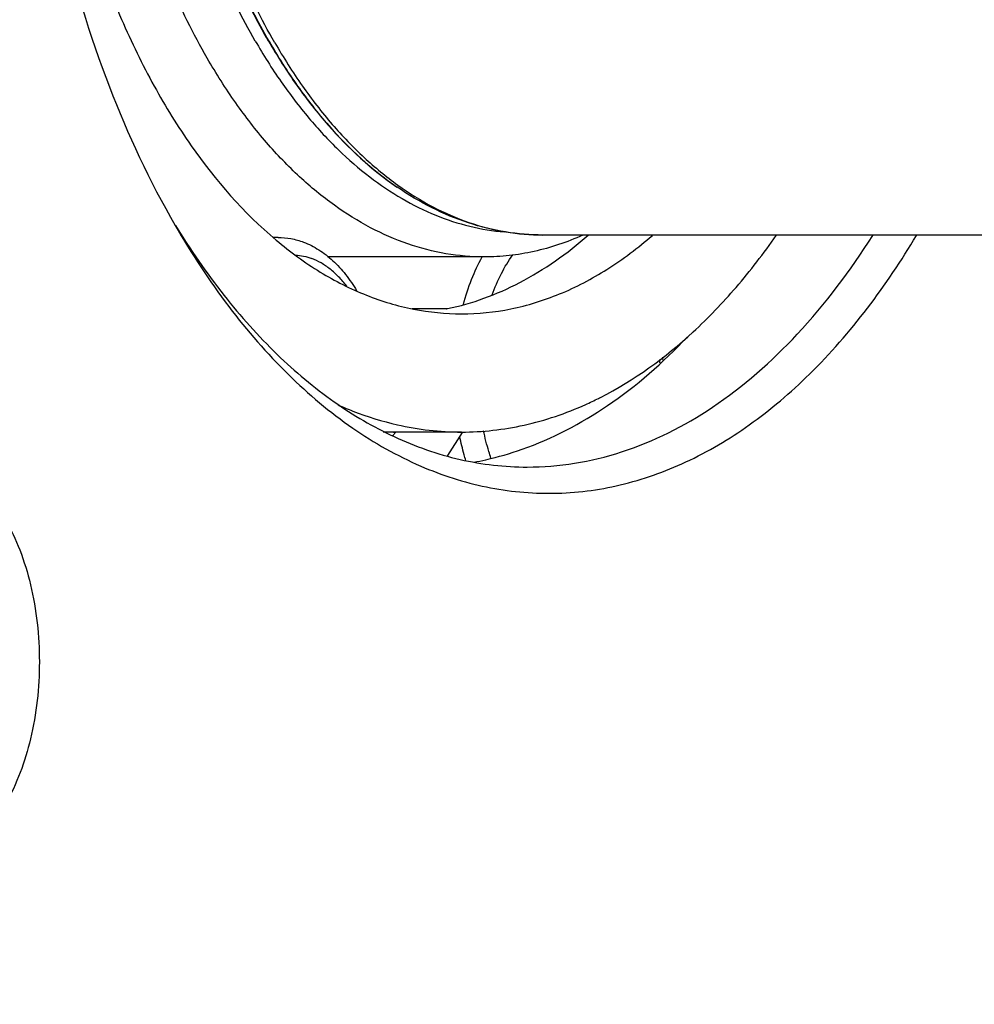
# Model space of a CAD drawing. Header units: millimetres. Extents: x -131 to 420, y 0 to 297.
# Tile 9 of 28: x -84 to -73, y 40 to 52. Entities that reach past the tile are written whole.
import ezdxf

# ---------------------------------------------------------------- set-up
doc = ezdxf.new("R2010")
doc.units = ezdxf.units.MM
doc.header["$LTSCALE"] = 23.1
doc.layers.get('0').update_dxf_attribs({"linetype": 'CONTINUOUS'})
for name, color, linetype in [('02___PRT_ALL_AXES', 7, 'CONTINUOUS'), ('7_ALL_FEATURES', 7, 'CONTINUOUS'), ('REZVALC', 7, 'CONTINUOUS')]:
    doc.layers.add(name, color=color, linetype=linetype)

msp = doc.modelspace()

# ---------------------------------------------------------------- linework, layer by layer
at = {"color": 7, "linetype": 'Continuous'}
for p, q in [((-78.9908, 48.4226), (-79.3873, 48.4226)), ((-78.9961, 48.4212), (-78.9908, 48.4223)), ((-78.9908, 48.4223), (-78.9831, 48.4239)), ((-78.824, 47.0145), (-79.6874, 47.0145)), ((-79.5722, 47.0145), (-79.6081, 46.9764)), ((-78.9814, 46.7455), (-78.814, 47.0081)), ((-78.9839, 46.7416), (-78.9814, 46.7455))]:
    msp.add_line(p, q, dxfattribs=at)
at = {"color": 9, "linetype": 'Continuous'}
msp.add_line((-78.9961, 48.4212), (-79.3821, 48.4212), dxfattribs=at)
at = {"color": 7, "linetype": 'Continuous'}
for centre, radius, start, end in [((-79.0294, 50.9285), 3.9487, 294.28277, 296.62427), ((-79.0721, 51.0154), 4.0456, 296.61377, 296.95755), ((-79.5586, 50.2679), 3.2534, 267.21482, 267.73548), ((-79.5589, 50.2589), 3.2445, 267.73494, 269.76522), ((-78.8201, 50.3268), 3.3123, 257.15782, 269.93189)]:
    msp.add_arc(centre, radius, start, end, dxfattribs=at)
for points, knots in [([(-85.822, 36.6953), (-86.3438, 37.5991), (-87.3098, 39.5224), (-88.4921, 42.6106), (-89.4329, 45.9383), (-90.1159, 49.449), (-90.53, 53.0835), (-90.668, 56.7804), (-90.5276, 60.477), (-90.1112, 64.1107), (-89.4258, 67.6201), (-88.483, 70.9459), (-87.2984, 74.0322), (-85.8915, 76.8272), (-84.285, 79.2843), (-82.5033, 81.3625), (-80.5746, 83.0252), (-79.1651, 83.8617), (-78.4524, 84.1904)], [0, 0, 0, 0, 0.0598961, 0.1232381, 0.1895192, 0.2581053, 0.3282743, 0.3992472, 0.4702165, 0.5403753, 0.6089444, 0.6752027, 0.7385179, 0.7983818, 0.8544515, 0.9065975, 0.954959, 1, 1, 1, 1]), ([(-62.6486, 76.8336), (-61.9925, 75.6973), (-60.806, 73.2453), (-59.4463, 69.2746), (-58.4745, 64.9763), (-57.916, 60.4633), (-57.7853, 55.8534), (-58.0858, 51.2673), (-58.8096, 46.8253), (-59.938, 42.6432), (-61.4423, 38.8293), (-63.2843, 35.4827), (-65.1067, 33.0999), (-66.6962, 31.5292), (-67.9127, 30.546), (-69.173, 29.7375), (-70.469, 29.1096), (-71.7923, 28.6674), (-73.1335, 28.4147), (-74.4829, 28.3538), (-75.8305, 28.4852), (-77.1661, 28.8077), (-78.0282, 29.1428), (-78.4524, 29.3385)], [0, 0, 0, 0, 0.0645549, 0.1335576, 0.2060786, 0.2809663, 0.3569334, 0.4326339, 0.5067361, 0.5779968, 0.6453409, 0.7079517, 0.7653793, 0.7921717, 0.8177385, 0.8421885, 0.8656777, 0.888409, 0.9106269, 0.9326074, 0.9546416, 0.9770172, 1, 1, 1, 1]), ([(-82.0941, 64.1537), (-82.3861, 63.6478), (-82.9012, 62.5417), (-83.4487, 60.7403), (-83.7857, 58.7902), (-83.8993, 56.7643), (-83.7856, 54.7385), (-83.4486, 52.7883), (-82.9011, 50.987), (-82.386, 49.8809), (-82.0939, 49.375)], [0, 0, 0, 0, 0.1141584, 0.2373256, 0.3669774, 0.5000019, 0.6330266, 0.7626763, 0.8858469, 1, 1, 1, 1]), ([(-82.2533, 62.7041), (-82.5403, 62.2069), (-83.0294, 61.1025), (-83.4948, 59.2985), (-83.7067, 57.3564), (-83.6531, 55.3828), (-83.3861, 53.7769), (-83.039, 52.5701), (-82.7232, 51.7364), (-82.3523, 50.9727), (-81.8102, 50.0925), (-81.3109, 49.5179), (-80.941, 49.207)], [0, 0, 0, 0, 0.1193805, 0.2494663, 0.3860902, 0.5242671, 0.6588342, 0.7233, 0.785161, 0.8440025, 0.8995268, 1, 1, 1, 1]), ([(-82.0939, 49.375), (-81.9085, 49.0538), (-81.5157, 48.4538), (-80.8366, 47.67), (-80.1003, 47.0493), (-79.5618, 46.7436), (-79.29, 46.626)], [0, 0, 0, 0, 0.2789738, 0.5378001, 0.7772793, 1, 1, 1, 1]), ([(-82.0896, 49.374), (-81.9201, 49.0976), (-81.5637, 48.58), (-80.9572, 47.8996), (-80.3054, 47.3519), (-79.8322, 47.0733), (-79.5931, 46.962)], [0, 0, 0, 0, 0.2765248, 0.5346127, 0.7750512, 1, 1, 1, 1]), ([(-79.29, 46.626), (-79.0486, 46.5215), (-78.5509, 46.361), (-77.7735, 46.2862), (-76.997, 46.3852), (-76.2373, 46.6548), (-75.5072, 47.088), (-74.5552, 47.8995), (-73.9704, 48.6875), (-73.629, 49.2605)], [0, 0, 0, 0, 0.1150628, 0.2268866, 0.3389587, 0.45473, 0.5771218, 0.7082112, 1, 1, 1, 1]), ([(-78.9831, 48.4239), (-78.8421, 48.4531), (-78.5593, 48.5339), (-78.0008, 48.7819), (-77.6159, 49.0542), (-77.3772, 49.2625)], [0, 0, 0, 0, 0.2363001, 0.480318, 1, 1, 1, 1]), ([(-78.824, 48.3645), (-78.6352, 48.3645), (-78.2514, 48.4037), (-77.6885, 48.5782), (-77.1433, 48.8646), (-76.8075, 49.1185), (-76.6448, 49.2603)], [0, 0, 0, 0, 0.2355886, 0.4773758, 0.7307957, 1, 1, 1, 1]), ([(-77.2381, 47.4094), (-76.853, 47.6053), (-76.3044, 48.0051), (-75.6696, 48.669), (-75.3728, 49.0552), (-75.23, 49.2604)], [0, 0, 0, 0, 0.4706797, 0.7276348, 1, 1, 1, 1]), ([(-80.941, 49.207), (-80.782, 49.0734), (-80.4543, 48.8342), (-79.9245, 48.565), (-79.3787, 48.4013), (-79.0071, 48.3645), (-78.824, 48.3645)], [0, 0, 0, 0, 0.2682536, 0.5214691, 0.7636622, 1, 1, 1, 1]), ([(-78.0729, 46.6145), (-77.8922, 46.6145), (-77.5273, 46.6439), (-76.7957, 46.8218), (-75.895, 47.2781), (-74.9247, 48.1354), (-74.3818, 48.8588), (-74.1284, 49.2582)], [0, 0, 0, 0, 0.1095409, 0.2209111, 0.455051, 0.7131126, 1, 1, 1, 1]), ([(-78.1319, 46.8173), (-77.7876, 46.9384), (-77.1011, 47.2984), (-76.5219, 47.8079), (-76.2468, 48.0985)], [0, 0, 0, 0, 0.4769826, 1, 1, 1, 1]), ([(-80.2328, 47.3247), (-80.1775, 47.3), (-79.958, 47.2078), (-79.7295, 47.1367), (-79.5563, 47.0973)], [0, 0, 0, 0, 0.2543369, 1, 1, 1, 1]), ([(-78.824, 47.0145), (-78.5842, 47.0145), (-78.0957, 47.0692), (-77.6309, 47.2274), (-77.4055, 47.3291)], [0, 0, 0, 0, 0.4923043, 1, 1, 1, 1]), ([(-79.5931, 46.962), (-79.3522, 46.8499), (-78.8547, 46.6751), (-78.3301, 46.6144), (-78.0729, 46.6145)], [0, 0, 0, 0, 0.5081413, 1, 1, 1, 1]), ([(-78.6849, 46.6701), (-78.6384, 46.6786), (-78.4513, 46.7166), (-78.2674, 46.7697), (-78.1319, 46.8173)], [0, 0, 0, 0, 0.2476537, 1, 1, 1, 1]), ([(-85.9111, 46.0164), (-85.8528, 46.1173), (-85.7267, 46.3004), (-85.4968, 46.5192), (-85.2422, 46.6577), (-84.9721, 46.7056), (-84.7021, 46.6577), (-84.4475, 46.5192), (-84.2175, 46.3004), (-84.0182, 46.011), (-83.8555, 45.6616), (-83.6916, 45.122), (-83.6121, 44.3895), (-83.7053, 43.5317), (-83.8999, 42.9946), (-84.0332, 42.7637)], [0, 0, 0, 0, 0.0604203, 0.1144982, 0.1631152, 0.2085288, 0.2539403, 0.3025655, 0.3566275, 0.4170595, 0.4837035, 0.5556123, 0.7087055, 0.8617923, 1, 1, 1, 1])]:
    msp.add_open_spline(points, degree=3, knots=knots, dxfattribs=at)
at = {"layer": '02___PRT_ALL_AXES', "color": 7, "linetype": 'Continuous'}
for points, knots in [([(-88.6915, 36.4203), (-89.2646, 37.5938), (-90.302, 40.0741), (-91.5033, 44.015), (-92.3726, 48.2093), (-92.8927, 52.5733), (-93.0532, 57.0206), (-92.8511, 61.4629), (-92.2902, 65.8117), (-91.3818, 69.981), (-90.1436, 73.8882), (-88.5996, 77.4564), (-86.7792, 80.6157), (-84.7153, 83.3046), (-82.4452, 85.469), (-80.3763, 86.8194), (-78.6732, 87.5716), (-77.3961, 87.9705), (-76.1052, 88.2108), (-75.2379, 88.2644), (-74.8068, 88.2644)], [0, 0, 0, 0, 0.0645872, 0.1326537, 0.2034596, 0.2761391, 0.3497461, 0.4232963, 0.4958075, 0.5663408, 0.6340421, 0.6981894, 0.7582454, 0.8139208, 0.8652494, 0.9126688, 0.9352106, 0.9571545, 0.9786835, 1, 1, 1, 1]), ([(-70.1314, 87.1904), (-70.5973, 87.3789), (-71.5434, 87.6945), (-73.002, 87.9709), (-74.4698, 88.0414), (-75.9359, 87.905), (-77.3896, 87.5631), (-78.8208, 87.0187), (-80.2201, 86.2762), (-81.5782, 85.3413), (-82.8869, 84.2205), (-84.5934, 82.4485), (-86.5441, 79.7906), (-88.5097, 76.0883), (-90.1075, 71.8938), (-91.2978, 67.3138), (-92.0509, 62.464), (-92.3477, 57.4684), (-92.1806, 52.4548), (-91.5539, 47.5515), (-90.4833, 42.8836), (-88.9966, 38.5708), (-87.7043, 35.9064), (-86.9909, 34.6707)], [0, 0, 0, 0, 0.0226591, 0.0448119, 0.0667269, 0.0886874, 0.1109739, 0.1338467, 0.157532, 0.1822142, 0.2080315, 0.2350775, 0.2929773, 0.3559547, 0.4235258, 0.4948656, 0.5689092, 0.6444369, 0.7201491, 0.7947361, 0.8669486, 0.9356701, 1, 1, 1, 1])]:
    msp.add_open_spline(points, degree=3, knots=knots, dxfattribs=at)
at = {"layer": '7_ALL_FEATURES', "color": 7, "linetype": 'Continuous'}
for p, q in [((-79.5584, 49.812), (-79.5649, 49.8165)), ((-68.3565, 49.2645), (-77.8939, 49.2645)), ((-78.5628, 49.0145), (-80.3436, 49.0145))]:
    msp.add_line(p, q, dxfattribs=at)
for points, knots in [([(-105.3437, 30.46), (-105.8155, 31.2772), (-106.712, 32.9853), (-107.8905, 35.688), (-108.9224, 38.5647), (-110.1049, 42.648), (-111.1549, 48.0309), (-111.7188, 54.6965), (-111.5832, 61.4292), (-110.8851, 66.9614), (-109.9755, 71.2325), (-109.135, 74.2901), (-108.1377, 77.203), (-106.9916, 79.9472), (-105.706, 82.5004), (-104.2914, 84.8415), (-102.7589, 86.9513), (-101.1207, 88.8123), (-99.3895, 90.4091), (-97.5788, 91.7279), (-95.7027, 92.7567), (-93.7764, 93.4852), (-91.8165, 93.9055), (-89.8408, 94.0126), (-87.8681, 93.805), (-85.9171, 93.2854), (-84.0051, 92.4598), (-82.1483, 91.337), (-80.3617, 89.928), (-79.256, 88.8353), (-78.718, 88.2489)], [0, 0, 0, 0, 0.0323959, 0.0661506, 0.1011476, 0.1372426, 0.2120148, 0.2889841, 0.3664785, 0.4427909, 0.4800042, 0.5163258, 0.5515853, 0.5856332, 0.618346, 0.6496318, 0.6794362, 0.7077493, 0.7346133, 0.7601293, 0.7844636, 0.8078496, 0.830583, 0.8530074, 0.8754913, 0.8983979, 0.9220579, 0.9467481, 0.9726804, 1, 1, 1, 1]), ([(-81.7266, 51.2844), (-81.8874, 51.5628), (-82.1816, 52.1595), (-82.5304, 53.1221), (-82.7944, 54.1623), (-82.9682, 55.2578), (-83.0479, 56.3855), (-83.0319, 57.5213), (-82.9206, 58.641), (-82.7162, 59.7206), (-82.4232, 60.7373), (-82.0476, 61.6696), (-81.5972, 62.4978), (-81.0806, 63.2047), (-80.5079, 63.7751), (-79.9825, 64.1322), (-79.5486, 64.3312), (-79.2232, 64.4367), (-78.894, 64.5003), (-78.6727, 64.5145), (-78.5628, 64.5145)], [0, 0, 0, 0, 0.0623833, 0.1287217, 0.1983144, 0.2702911, 0.3436684, 0.4174003, 0.490425, 0.5617118, 0.6303094, 0.6953973, 0.7563452, 0.8127828, 0.8646835, 0.9124583, 0.9351028, 0.957108, 0.9786682, 1, 1, 1, 1]), ([(-78.5628, 49.0145), (-78.7095, 49.0145), (-79.0063, 49.0399), (-79.4446, 49.1537), (-79.8736, 49.3414), (-80.2887, 49.6007), (-80.6863, 49.9287), (-81.0628, 50.3221), (-81.4149, 50.7769), (-81.6257, 51.1095), (-81.7266, 51.2844)], [0, 0, 0, 0, 0.1080122, 0.2180608, 0.3319983, 0.4513563, 0.5772762, 0.7104994, 0.851393, 1, 1, 1, 1]), ([(-77.8939, 49.2645), (-78.0372, 49.2645), (-78.3263, 49.2882), (-78.7529, 49.3941), (-79.1688, 49.5682), (-79.4307, 49.7245), (-79.5584, 49.812)], [0, 0, 0, 0, 0.2418013, 0.4870018, 0.7387956, 1, 1, 1, 1]), ([(-77.4372, 49.2637), (-77.5277, 49.2229), (-77.7109, 49.1509), (-77.9928, 49.0723), (-78.2771, 49.025), (-78.4679, 49.0145), (-78.5628, 49.0145)], [0, 0, 0, 0, 0.2566093, 0.5076274, 0.7547955, 1, 1, 1, 1])]:
    msp.add_open_spline(points, degree=3, knots=knots, dxfattribs=at)
at = {"layer": '7_ALL_FEATURES', "color": 9, "linetype": 'Continuous'}
for points, knots in [([(-81.1783, 51.4805), (-81.3301, 51.7434), (-81.6085, 52.3062), (-81.9405, 53.2132), (-82.1942, 54.193), (-82.3646, 55.2253), (-82.4481, 56.2892), (-82.443, 57.3629), (-82.3494, 58.4243), (-82.1692, 59.4517), (-81.9062, 60.424), (-81.5655, 61.3216), (-81.154, 62.1263), (-80.6794, 62.8219), (-80.1506, 63.3941), (-79.6631, 63.7649), (-79.2581, 63.9827), (-78.9537, 64.1055), (-78.6447, 64.1898), (-78.4356, 64.2202), (-78.3315, 64.2287)], [0, 0, 0, 0, 0.0619373, 0.1277372, 0.1967367, 0.2681121, 0.3409309, 0.4141986, 0.4869013, 0.5580493, 0.6267203, 0.6921062, 0.7535663, 0.8106884, 0.8633635, 0.9118705, 0.9348068, 0.9570232, 0.9786894, 1, 1, 1, 1]), ([(-80.9557, 51.4611), (-81.1113, 51.7306), (-81.396, 52.308), (-81.7335, 53.2396), (-81.9891, 54.2462), (-82.1572, 55.3064), (-82.2343, 56.3978), (-82.2189, 57.4969), (-82.1111, 58.5804), (-81.9134, 59.6253), (-81.6298, 60.6092), (-81.2664, 61.5114), (-80.8304, 62.3129), (-80.3305, 62.997), (-79.7763, 63.549), (-79.2678, 63.8945), (-78.848, 64.0871), (-78.5331, 64.1892), (-78.2145, 64.2507), (-78.0003, 64.2645), (-77.8939, 64.2645)], [0, 0, 0, 0, 0.0623833, 0.1287217, 0.1983144, 0.2702911, 0.3436684, 0.4174003, 0.490425, 0.5617118, 0.6303094, 0.6953973, 0.7563452, 0.8127828, 0.8646835, 0.9124583, 0.9351028, 0.957108, 0.9786682, 1, 1, 1, 1]), ([(-81.0275, 51.4805), (-81.157, 51.7049), (-81.398, 52.1807), (-81.697, 52.9431), (-81.9398, 53.7632), (-82.1225, 54.6286), (-82.2426, 55.5263), (-82.298, 56.4427), (-82.2882, 57.364), (-82.2131, 58.2762), (-82.0739, 59.1655), (-81.8727, 60.0186), (-81.6125, 60.8225), (-81.2972, 61.5652), (-80.9877, 62.1326), (-80.7155, 62.5445), (-80.3154, 63.0785), (-79.9186, 63.4698), (-79.5649, 63.7124)], [0, 0, 0, 0, 0.058832, 0.1208898, 0.1857374, 0.2528318, 0.3215523, 0.3912251, 0.4611464, 0.530605, 0.5989038, 0.6653825, 0.7294411, 0.7905658, 0.8483581, 0.8759313, 0.9025929, 1, 1, 1, 1]), ([(-81.0219, 51.4771), (-81.1515, 51.7016), (-81.3926, 52.1778), (-81.6919, 52.9406), (-81.9348, 53.7613), (-82.1177, 54.6272), (-82.2378, 55.5255), (-82.2933, 56.4425), (-82.2834, 57.3643), (-82.2083, 58.2771), (-82.069, 59.1671), (-81.8677, 60.0207), (-81.6073, 60.8251), (-81.2918, 61.5683), (-80.9821, 62.136), (-80.7098, 62.5482), (-80.3093, 63.0826), (-79.9123, 63.4741), (-79.5584, 63.7169)], [0, 0, 0, 0, 0.058832, 0.1208898, 0.1857374, 0.2528318, 0.3215523, 0.3912251, 0.4611464, 0.530605, 0.5989038, 0.6653825, 0.7294411, 0.7905658, 0.8483581, 0.8759313, 0.9025929, 1, 1, 1, 1]), ([(-81.1783, 51.4805), (-81.0867, 51.3218), (-80.8958, 51.019), (-80.5788, 50.6022), (-80.2407, 50.2374), (-79.8842, 49.9276), (-79.5121, 49.6758), (-79.1274, 49.4843), (-78.7334, 49.3551), (-78.4648, 49.3111), (-78.3315, 49.3002)], [0, 0, 0, 0, 0.1475281, 0.2878754, 0.4210565, 0.5473456, 0.6673203, 0.7818843, 0.8922695, 1, 1, 1, 1]), ([(-81.0275, 51.4805), (-80.9264, 51.3054), (-80.7147, 50.9727), (-80.2561, 50.387), (-79.8535, 50.0144), (-79.5649, 49.8165)], [0, 0, 0, 0, 0.271993, 0.5292813, 1, 1, 1, 1]), ([(-81.0219, 51.4771), (-80.9207, 51.3019), (-80.7089, 50.9689), (-80.25, 50.3829), (-79.8472, 50.0101), (-79.5584, 49.812)], [0, 0, 0, 0, 0.271993, 0.5292813, 1, 1, 1, 1]), ([(-80.9557, 51.4611), (-80.858, 51.292), (-80.654, 50.97), (-80.3133, 50.5299), (-79.949, 50.1493), (-79.5642, 49.8318), (-79.1625, 49.5808), (-78.7474, 49.3992), (-78.3231, 49.2891), (-78.0359, 49.2645), (-77.8939, 49.2645)], [0, 0, 0, 0, 0.1486071, 0.2895006, 0.4227238, 0.5486437, 0.6680017, 0.7819392, 0.8919878, 1, 1, 1, 1])]:
    msp.add_open_spline(points, degree=3, knots=knots, dxfattribs=at)
at = {"layer": 'REZVALC', "color": 7, "linetype": 'Continuous'}
msp.add_line((-80.9187, 49.2373), (-80.9694, 49.2373), dxfattribs=at)
at = {"layer": 'REZVALC', "color": 9, "linetype": 'Continuous'}
for centre, radius, start, end in [((-80.9187, 48.5694), 0.6679, 90.00189, 94.15135), ((-79.636, 47.6306), 3.0835, 3.18073, 3.93311)]:
    msp.add_arc(centre, radius, start, end, dxfattribs=at)
at = {"layer": 'REZVALC', "color": 7, "linetype": 'Continuous'}
for centre, radius, start, end in [((-79.7882, 47.6313), 3.2724, 3.55951, 4.14381), ((-82.958, 47.2356), 3.2784, 356.0755, 356.26342)]:
    msp.add_arc(centre, radius, start, end, dxfattribs=at)
for points, knots in [([(-80.9187, 49.2373), (-80.8694, 49.2373), (-80.7699, 49.228), (-80.6739, 49.2009), (-80.6273, 49.1833)], [0, 0, 0, 0, 0.4976672, 1, 1, 1, 1]), ([(-80.6273, 49.1833), (-80.5665, 49.1604), (-80.4473, 49.0996), (-80.2862, 48.9732), (-80.1418, 48.8144), (-80.0596, 48.6929), (-80.0214, 48.6283)], [0, 0, 0, 0, 0.2332218, 0.4757169, 0.7306322, 1, 1, 1, 1])]:
    msp.add_open_spline(points, degree=3, knots=knots, dxfattribs=at)
at = {"layer": 'REZVALC', "color": 9, "linetype": 'Continuous'}
for points, knots in [([(-80.719, 49.0362), (-80.6878, 49.0343), (-80.625, 49.0255), (-80.5644, 49.0074), (-80.5345, 48.9961)], [0, 0, 0, 0, 0.4947525, 1, 1, 1, 1]), ([(-78.474, 48.5804), (-78.4438, 48.6642), (-78.3765, 48.8224), (-78.2878, 48.97), (-78.2395, 49.0367)], [0, 0, 0, 0, 0.5199574, 1, 1, 1, 1]), ([(-80.1349, 48.6812), (-80.1636, 48.7182), (-80.2231, 48.7871), (-80.3212, 48.8763), (-80.4245, 48.9472), (-80.4977, 48.9823), (-80.5345, 48.9961)], [0, 0, 0, 0, 0.2726784, 0.5291372, 0.7708095, 1, 1, 1, 1]), ([(-78.8025, 48.4709), (-78.7764, 48.5683), (-78.7159, 48.7545), (-78.6335, 48.9322), (-78.5877, 49.0148)], [0, 0, 0, 0, 0.5162987, 1, 1, 1, 1]), ([(-78.4875, 46.7167), (-78.496, 46.7417), (-78.529, 46.8447), (-78.5553, 46.9498), (-78.5716, 47.0299)], [0, 0, 0, 0, 0.2446876, 1, 1, 1, 1]), ([(-78.7741, 46.689), (-78.7809, 46.7111), (-78.8074, 46.8012), (-78.8294, 46.8927), (-78.8436, 46.9621)], [0, 0, 0, 0, 0.2460771, 1, 1, 1, 1])]:
    msp.add_open_spline(points, degree=3, knots=knots, dxfattribs=at)

doc.saveas('drawing.dxf')
